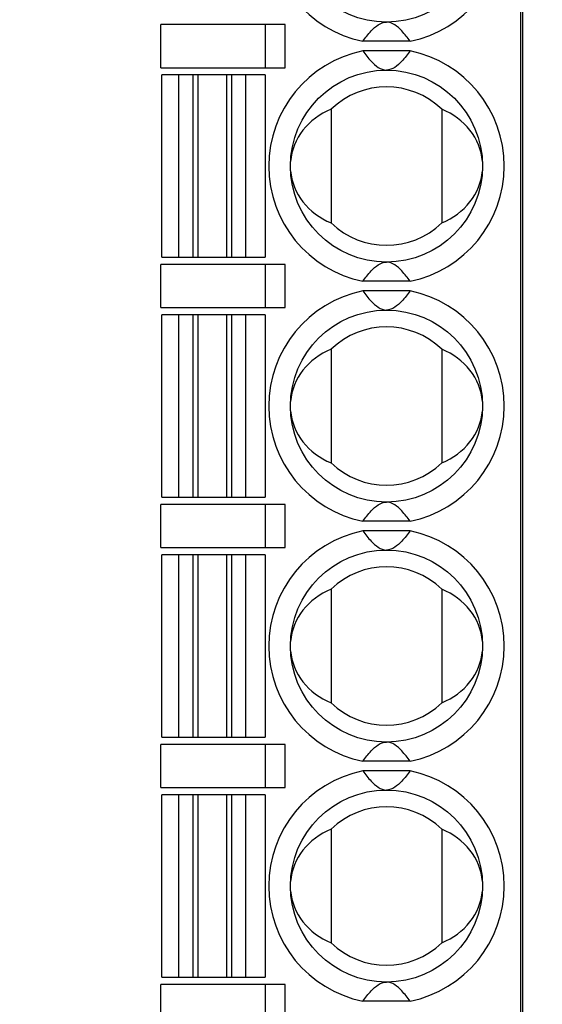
# Model space of a CAD drawing. Header units: millimetres. Extents: x 0 to 420, y 0 to 297.
# Tile 17 of 76: x 72 to 82, y 49 to 69. Entities that reach past the tile are written whole.
import ezdxf

# ---------------------------------------------------------------- set-up
doc = ezdxf.new("R2010")
doc.units = ezdxf.units.MM
doc.header["$LTSCALE"] = 23.1
doc.layers.get('0').update_dxf_attribs({"linetype": 'CONTINUOUS'})
doc.layers.add('LAY0002', color=7, linetype='CONTINUOUS')
doc.styles.get("Standard").update_dxf_attribs({"font": 'txt', "width": 0.6})
doc.dimstyles.new('DIMSTYLE_1', dxfattribs={"dimtxt": 4, "dimasz": 2.6, "dimexe": 1.2, "dimexo": 0.1, "dimgap": 1, "dimtad": 1, "dimzin": 0, "dimdsep": 46, "dimtxsty": 'Standard', "dimblk": '_FILLED', "dimblk1": '_FILLED', "dimblk2": '_FILLED', "dimcen": 0.09, "dimazin": 0, "dimtp": 0.01, "dimtm": 0.01, "dimtfac": 1, "dimtofl": 0, "dimtmove": 0, "dimatfit": 3, "dimldrblk": '_FILLED', "dimfxl": 1, "dimtolj": 1, "dimtzin": 0, "dimarcsym": 0})

# ---------------------------------------------------------------- blocks, each defined once
blk = doc.blocks.new('_FILLED')
at = {"color": 0, "linetype": 'ByBlock'}
blk.add_solid([(0, 0), (-1, 0.1923), (-1, -0.1923)], dxfattribs=at)
blk = doc.blocks.new('*D5')
at = {"color": 2, "linetype": 'Continuous', "transparency": 16777216}
for p, q in [((87.425, 135.75), (45.222, 135.75)), ((46.422, 135.75), (46.422, 72.275)), ((46.422, 8.799), (46.422, 72.275)), ((109.092, 8.799), (45.222, 8.799))]:
    blk.add_line(p, q, dxfattribs=at)
at = {"color": 2, "linetype": 'Continuous', "transparency": 16777216, "xscale": 2.6, "yscale": 2.6, "zscale": 2.6}
for p, rotation in [((46.422, 135.75), 90), ((46.422, 8.799), 270)]:
    blk.add_blockref('_FILLED', p, dxfattribs=dict(at, rotation=rotation))
at = {"color": 2, "linetype": 'Continuous', "transparency": 16777216, "insert": (41.422, 72.275), "char_height": 4, "width": 14.4, "attachment_point": 2, "rotation": 90, "line_spacing_factor": 0.9}
blk.add_mtext('126.95', dxfattribs=at)

msp = doc.modelspace()

# ---------------------------------------------------------------- linework, layer by layer
at = {"color": 7, "linetype": 'Continuous'}
for p, q in [((82.032, 28.899), (82.032, 88.899)), ((74.532, 68.449), (74.532, 69.349)), ((77.125, 69.349), (74.532, 69.349)), ((76.71, 68.449), (76.71, 69.349)), ((77.125, 68.449), (77.125, 69.349)), ((79.724, 68.999), (78.739, 68.999)), ((79.724, 68.799), (78.739, 68.799)), ((74.532, 68.449), (77.125, 68.449)), ((74.557, 64.499), (74.557, 68.299)), ((76.707, 68.299), (74.557, 68.299)), ((74.907, 64.499), (74.907, 68.299)), ((75.201, 68.299), (75.201, 64.499)), ((75.313, 64.499), (75.313, 68.299)), ((75.9, 68.299), (75.9, 64.499)), ((76.012, 64.499), (76.012, 68.299)), ((76.307, 64.499), (76.307, 68.299)), ((76.707, 68.299), (76.707, 64.499)), ((78.082, 67.582), (78.082, 65.216)), ((80.382, 67.582), (80.382, 65.216)), ((74.557, 64.499), (76.707, 64.499)), ((74.532, 63.449), (74.532, 64.349)), ((77.125, 64.349), (74.532, 64.349)), ((76.71, 63.449), (76.71, 64.349)), ((77.125, 63.449), (77.125, 64.349)), ((79.724, 63.999), (78.739, 63.999)), ((79.724, 63.799), (78.739, 63.799)), ((74.532, 63.449), (77.125, 63.449)), ((74.557, 59.499), (74.557, 63.299)), ((76.707, 63.299), (74.557, 63.299)), ((74.907, 59.499), (74.907, 63.299)), ((75.201, 63.299), (75.201, 59.499)), ((75.313, 59.499), (75.313, 63.299)), ((75.9, 63.299), (75.9, 59.499)), ((76.012, 59.499), (76.012, 63.299)), ((76.307, 59.499), (76.307, 63.299)), ((76.707, 63.299), (76.707, 59.499)), ((78.082, 62.582), (78.082, 60.216)), ((80.382, 62.582), (80.382, 60.216)), ((74.557, 59.499), (76.707, 59.499)), ((74.532, 58.449), (74.532, 59.349)), ((77.125, 59.349), (74.532, 59.349)), ((76.71, 58.449), (76.71, 59.349)), ((77.125, 58.449), (77.125, 59.349)), ((79.724, 58.999), (78.739, 58.999)), ((79.724, 58.799), (78.739, 58.799)), ((74.532, 58.449), (77.125, 58.449)), ((74.557, 54.499), (74.557, 58.299)), ((76.707, 58.299), (74.557, 58.299)), ((74.907, 54.499), (74.907, 58.299)), ((75.201, 58.299), (75.201, 54.499)), ((75.313, 54.499), (75.313, 58.299)), ((75.9, 58.299), (75.9, 54.499)), ((76.012, 54.499), (76.012, 58.299)), ((76.307, 54.499), (76.307, 58.299)), ((76.707, 58.299), (76.707, 54.499)), ((78.082, 57.582), (78.082, 55.216)), ((80.382, 57.582), (80.382, 55.216)), ((74.557, 54.499), (76.707, 54.499)), ((74.532, 53.449), (74.532, 54.349)), ((77.125, 54.349), (74.532, 54.349)), ((76.71, 53.449), (76.71, 54.349)), ((77.125, 53.449), (77.125, 54.349)), ((79.724, 53.999), (78.739, 53.999)), ((79.724, 53.799), (78.739, 53.799)), ((74.532, 53.449), (77.125, 53.449)), ((74.557, 49.499), (74.557, 53.299)), ((76.707, 53.299), (74.557, 53.299)), ((74.907, 49.499), (74.907, 53.299)), ((75.201, 53.299), (75.201, 49.499)), ((75.313, 49.499), (75.313, 53.299)), ((75.9, 53.299), (75.9, 49.499)), ((76.012, 49.499), (76.012, 53.299)), ((76.307, 49.499), (76.307, 53.299)), ((76.707, 53.299), (76.707, 49.499)), ((78.082, 52.582), (78.082, 50.216)), ((80.382, 52.582), (80.382, 50.216)), ((74.557, 49.499), (76.707, 49.499)), ((74.532, 48.449), (74.532, 49.349)), ((77.125, 49.349), (74.532, 49.349)), ((76.71, 48.449), (76.71, 49.349)), ((77.125, 48.449), (77.125, 49.349)), ((79.724, 48.999), (78.739, 48.999))]:
    msp.add_line(p, q, dxfattribs=at)
for centre in [(79.232, 71.399), (79.232, 66.399), (79.232, 61.399), (79.232, 56.399), (79.232, 51.399)]:
    msp.add_circle(centre, 2, dxfattribs=at)
for centre, radius, start, end in [((79.232, 71.399), 2.45, 101.5953, 258.4047), ((79.232, 71.399), 2.45, 281.5953, 78.4047), ((79.232, 66.399), 2.45, 101.5953, 258.4047), ((79.232, 66.399), 2.45, 281.5953, 78.4047), ((79.232, 66.399), 1.65, 45.8156, 134.1844), ((79.232, 66.399), 1.65, 225.8156, 314.1844), ((79.232, 61.399), 2.45, 101.5953, 258.4047), ((79.232, 61.399), 2.45, 281.5953, 78.4047), ((79.232, 61.399), 1.65, 45.8156, 134.1844), ((79.232, 61.399), 1.65, 225.8156, 314.1844), ((79.232, 56.399), 2.45, 101.5953, 258.4047), ((79.232, 56.399), 2.45, 281.5953, 78.4047), ((79.232, 56.399), 1.65, 45.8156, 134.1844), ((79.232, 56.399), 1.65, 225.8156, 314.1844), ((79.232, 51.399), 2.45, 101.5953, 258.4047), ((79.232, 51.399), 2.45, 281.5953, 78.4047), ((79.232, 51.399), 1.65, 45.8156, 134.1844), ((79.232, 51.399), 1.65, 225.8156, 314.1844)]:
    msp.add_arc(centre, radius, start, end, dxfattribs=at)
for centre, start_param, end_param in [((78.648, 66.399), 1.982219, 3.065989), ((79.815, 66.399), 0.075345, 1.159374), ((78.648, 66.399), -3.066248, -1.982219), ((79.815, 66.399), -1.159374, -0.075603), ((78.648, 61.399), 1.982219, 3.065989), ((79.815, 61.399), 0.075345, 1.159374), ((78.648, 61.399), -3.066248, -1.982219), ((79.815, 61.399), -1.159374, -0.075603), ((78.648, 56.399), 1.982219, 3.065989), ((79.815, 56.399), 0.075345, 1.159374), ((78.648, 56.399), -3.066248, -1.982219), ((79.815, 56.399), -1.159374, -0.075603), ((78.648, 51.399), 1.982219, 3.065989), ((79.815, 51.399), 0.075345, 1.159374), ((78.648, 51.399), -3.066248, -1.982219), ((79.815, 51.399), -1.159374, -0.075603)]:
    msp.add_ellipse(centre, major_axis=(1.417, 0), ratio=0.911252, start_param=start_param, end_param=end_param, dxfattribs=at)
for points in [[(78.739, 68.999), (78.766, 69.036), (78.822, 69.111), (78.959, 69.271), (79.11, 69.399), (79.232, 69.399)], [(79.724, 68.999), (79.697, 69.036), (79.641, 69.111), (79.505, 69.271), (79.354, 69.399), (79.232, 69.399)], [(78.739, 68.799), (78.766, 68.762), (78.822, 68.687), (78.959, 68.526), (79.11, 68.399), (79.232, 68.399)], [(79.724, 68.799), (79.697, 68.762), (79.641, 68.687), (79.505, 68.526), (79.354, 68.399), (79.232, 68.399)], [(78.739, 63.999), (78.766, 64.036), (78.822, 64.111), (78.959, 64.271), (79.11, 64.399), (79.232, 64.399)], [(79.724, 63.999), (79.697, 64.036), (79.641, 64.111), (79.505, 64.271), (79.354, 64.399), (79.232, 64.399)], [(78.739, 63.799), (78.766, 63.762), (78.822, 63.687), (78.959, 63.526), (79.11, 63.399), (79.232, 63.399)], [(79.724, 63.799), (79.697, 63.762), (79.641, 63.687), (79.505, 63.526), (79.354, 63.399), (79.232, 63.399)], [(78.739, 58.999), (78.766, 59.036), (78.822, 59.111), (78.959, 59.271), (79.11, 59.399), (79.232, 59.399)], [(79.724, 58.999), (79.697, 59.036), (79.641, 59.111), (79.505, 59.271), (79.354, 59.399), (79.232, 59.399)], [(78.739, 58.799), (78.766, 58.762), (78.822, 58.687), (78.959, 58.526), (79.11, 58.399), (79.232, 58.399)], [(79.724, 58.799), (79.697, 58.762), (79.641, 58.687), (79.505, 58.526), (79.354, 58.399), (79.232, 58.399)], [(78.739, 53.999), (78.766, 54.036), (78.822, 54.111), (78.959, 54.271), (79.11, 54.399), (79.232, 54.399)], [(79.724, 53.999), (79.697, 54.036), (79.641, 54.111), (79.505, 54.271), (79.354, 54.399), (79.232, 54.399)], [(78.739, 53.799), (78.766, 53.762), (78.822, 53.687), (78.959, 53.526), (79.11, 53.399), (79.232, 53.399)], [(79.724, 53.799), (79.697, 53.762), (79.641, 53.687), (79.505, 53.526), (79.354, 53.399), (79.232, 53.399)], [(78.739, 48.999), (78.766, 49.036), (78.822, 49.111), (78.959, 49.271), (79.11, 49.399), (79.232, 49.399)], [(79.724, 48.999), (79.697, 49.036), (79.641, 49.111), (79.505, 49.271), (79.354, 49.399), (79.232, 49.399)]]:
    msp.add_open_spline(points, degree=3, knots=[0, 0, 0, 0, 0.211914, 0.432464, 1, 1, 1, 1], dxfattribs=at)
at = {"layer": 'LAY0002', "color": 7, "linetype": 'Continuous'}
msp.add_line((82.072, 28.699), (82.072, 89.099), dxfattribs=at)

# ---------------------------------------------------------------- dimensions: what is measured, and where the dimension line sits
at = {"color": 2, "linetype": 'Continuous'}
dim = msp.add_linear_dim(base=(46.422, 8.799), p1=(87.525, 135.75), p2=(109.192, 8.799), angle=270, dimstyle='DIMSTYLE_1', dxfattribs=at)
dim.commit()
dim.dimension.update_dxf_attribs({"geometry": '*D5', "text_midpoint": (46.422, 72.65), "dimtype": 160})

doc.saveas('drawing.dxf')
